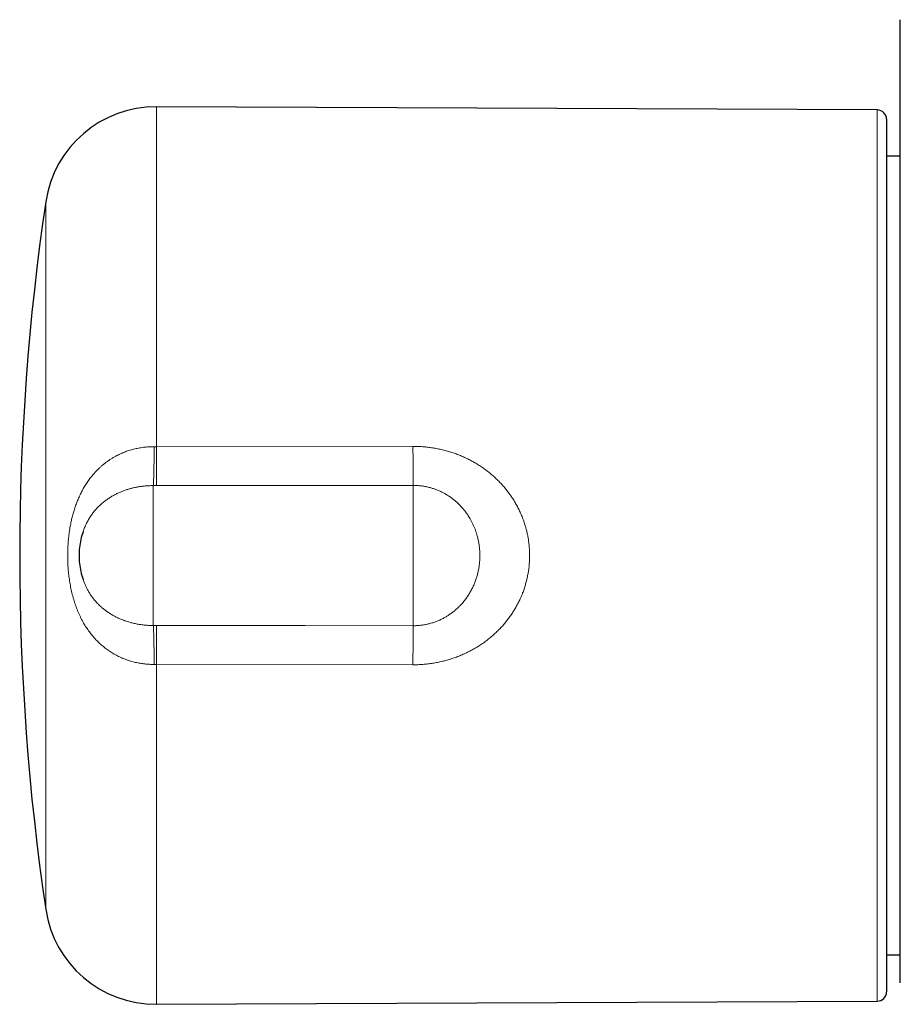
# Model space of a CAD drawing. Header units: millimetres. Extents: x 8 to 818, y 12 to 393.
# Tile 1 of 15: x 270 to 318, y 176 to 229. Entities that reach past the tile are written whole.
import ezdxf

# ---------------------------------------------------------------- set-up
doc = ezdxf.new("R2010")
doc.units = ezdxf.units.MM

msp = doc.modelspace()

# ---------------------------------------------------------------- linework, layer by layer
at = {"color": 7, "linetype": 'Continuous', "lineweight": 30}
for p, q in [((316.42, 224.51), (277.582, 224.679)), ((316.917, 224.01), (316.917, 200.508)), ((317.66, 222.022), (316.917, 222.022)), ((273.631, 201.795), (273.63, 201.793)), ((316.917, 200.508), (316.917, 177.006)), ((273.63, 199.224), (273.632, 199.219)), ((316.917, 178.993), (317.66, 178.993)), ((277.582, 176.336), (316.42, 176.506))]:
    msp.add_line(p, q, dxfattribs=at)
at = {"color": 252, "linetype": 'Continuous', "lineweight": 0}
for p, q in [((277.582, 224.679), (277.582, 206.37)), ((316.42, 176.506), (316.42, 224.51)), ((271.621, 181.457), (271.621, 219.559)), ((277.464, 206.371), (277.582, 206.37)), ((277.582, 206.37), (291.404, 206.39)), ((277.417, 196.742), (277.417, 204.274)), ((277.595, 204.273), (277.417, 204.274)), ((291.417, 196.728), (291.417, 204.287)), ((277.417, 196.742), (277.595, 196.742)), ((277.582, 194.645), (277.464, 194.645)), ((291.404, 194.625), (277.582, 194.645)), ((277.582, 194.645), (277.582, 176.336))]:
    msp.add_line(p, q, dxfattribs=at)
at = {"color": 252, "linetype": 'Continuous', "lineweight": 0, "flags": 128}
for points in [[(291.417, 204.287), (283.417, 204.279), (277.595, 204.273)], [(277.595, 196.742), (285.595, 196.734), (291.417, 196.728)]]:
    msp.add_lwpolyline(points, dxfattribs=at)
at = {"color": 7, "linetype": 'Continuous', "lineweight": 30}
for centre, radius, start, end in [((277.556, 218.679), 6, 89.75, 171.5732), ((316.417, 224.01), 0.5, 0, 89.75), ((400.217, 200.508), 130, 171.57319, 188.42681), ((277.417, 200.508), 4, 161.2592, 198.7231), ((277.556, 182.336), 6, 188.4268, 270.25), ((316.417, 177.006), 0.5, 270.25, 360)]:
    msp.add_arc(centre, radius, start, end, dxfattribs=at)
at = {"color": 252, "linetype": 'Continuous', "lineweight": 0}
for centre, radius, start, end in [((215.441, 206.689), 62.024, 357.76793, 359.70554), ((499.104, 206.705), 221.522, 180.08654, 180.62886), ((507.89, 206.686), 216.485, 180.07841, 180.63494), ((215.441, 194.326), 62.024, 0.29445, 2.23206), ((496.576, 194.326), 218.994, 179.36801, 179.91659), ((507.879, 194.329), 216.475, 179.36504, 179.9216)]:
    msp.add_arc(centre, radius, start, end, dxfattribs=at)
at = {"color": 7, "linetype": 'Continuous', "lineweight": 30}
msp.add_open_spline([(317.66, 177.492), (317.66, 177.491), (317.66, 177.49), (317.66, 177.499), (317.66, 177.519), (317.66, 177.553), (317.66, 177.6), (317.66, 177.658), (317.66, 177.728), (317.66, 177.808), (317.66, 177.898), (317.66, 177.998), (317.66, 178.11), (317.66, 178.232), (317.66, 178.365), (317.66, 178.509), (317.66, 178.664), (317.66, 178.829), (317.66, 179.008), (317.66, 179.201), (317.66, 179.409), (317.66, 179.629), (317.66, 179.86), (317.66, 180.098), (317.66, 180.342), (317.66, 180.592), (317.66, 180.852), (317.66, 181.121), (317.66, 181.4), (317.66, 181.688), (317.66, 181.985), (317.66, 182.291), (317.66, 182.606), (317.66, 182.936), (317.66, 183.28), (317.66, 183.638), (317.66, 184.006), (317.66, 184.383), (317.66, 184.763), (317.66, 185.145), (317.66, 185.528), (317.66, 185.918), (317.66, 186.316), (317.66, 186.721), (317.66, 187.132), (317.66, 187.55), (317.66, 187.974), (317.66, 188.404), (317.66, 188.848), (317.66, 189.305), (317.66, 189.775), (317.66, 190.252), (317.66, 190.734), (317.66, 191.213), (317.66, 191.69), (317.66, 192.163), (317.66, 192.641), (317.66, 193.122), (317.66, 193.607), (317.66, 194.095), (317.66, 194.587), (317.66, 195.082), (317.66, 195.579), (317.66, 196.087), (317.66, 196.606), (317.66, 197.136), (317.66, 197.668), (317.66, 198.201), (317.66, 198.734), (317.66, 199.268), (317.66, 199.801), (317.66, 200.335), (317.66, 200.833), (317.66, 201.295), (317.66, 201.721), (317.66, 202.147), (317.66, 202.573), (317.66, 203.218), (317.66, 204.082), (317.66, 205.335), (317.66, 206.758), (317.66, 208.351), (317.66, 209.943), (317.66, 211.427), (317.66, 212.804), (317.66, 214.074), (317.66, 215.344), (317.66, 216.612), (317.66, 217.906), (317.66, 219.225), (317.66, 220.57), (317.66, 221.913), (317.66, 223.255), (317.66, 224.548), (317.66, 225.792), (317.66, 226.986), (317.66, 228.179), (317.66, 228.974), (317.66, 229.371)], degree=3, knots=[0, 0, 0, 0, 0.002212, 0.010001, 0.018192, 0.026387, 0.034583, 0.042777, 0.050968, 0.05875, 0.066534, 0.074318, 0.082102, 0.089884, 0.097665, 0.105449, 0.113235, 0.121019, 0.1288, 0.13698, 0.145163, 0.153348, 0.161531, 0.169711, 0.177495, 0.185283, 0.193072, 0.200859, 0.208644, 0.216429, 0.224217, 0.232006, 0.239793, 0.247579, 0.25576, 0.263945, 0.272131, 0.280316, 0.288497, 0.296297, 0.3041, 0.311904, 0.319706, 0.327506, 0.335306, 0.343109, 0.350912, 0.358715, 0.366514, 0.374714, 0.382917, 0.391121, 0.399323, 0.407523, 0.415335, 0.42315, 0.430967, 0.438782, 0.446594, 0.454406, 0.462221, 0.470038, 0.477853, 0.485665, 0.493883, 0.502105, 0.510327, 0.518548, 0.526766, 0.53494, 0.543117, 0.551293, 0.559467, 0.566001, 0.572536, 0.579072, 0.585609, 0.592145, 0.608778, 0.625411, 0.649905, 0.6744, 0.698896, 0.72339, 0.742985, 0.762581, 0.782177, 0.801773, 0.821369, 0.842205, 0.863043, 0.88388, 0.904718, 0.925555, 0.944166, 0.962777, 0.981389, 1, 1, 1, 1], dxfattribs=at)
at = {"color": 252, "linetype": 'Continuous', "lineweight": 0}
for points, knots in [([(277.464, 194.645), (277.421, 194.645), (277.336, 194.645), (277.209, 194.649), (277.082, 194.657), (276.955, 194.669), (276.828, 194.685), (276.702, 194.704), (276.576, 194.727), (276.451, 194.754), (276.327, 194.785), (276.203, 194.819), (276.081, 194.858), (275.959, 194.9), (275.839, 194.945), (275.719, 194.995), (275.601, 195.049), (275.484, 195.106), (275.37, 195.166), (275.257, 195.23), (275.147, 195.298), (275.038, 195.369), (274.932, 195.443), (274.828, 195.52), (274.727, 195.601), (274.626, 195.686), (274.525, 195.777), (274.424, 195.873), (274.327, 195.973), (274.233, 196.076), (274.142, 196.181), (274.054, 196.29), (273.969, 196.401), (273.887, 196.516), (273.809, 196.632), (273.733, 196.752), (273.661, 196.873), (273.59, 197.001), (273.519, 197.137), (273.45, 197.279), (273.385, 197.424), (273.324, 197.571), (273.266, 197.72), (273.212, 197.871), (273.162, 198.024), (273.115, 198.179), (273.071, 198.336), (273.031, 198.494), (272.995, 198.653), (272.961, 198.814), (272.932, 198.975), (272.905, 199.136), (272.882, 199.299), (272.861, 199.461), (272.844, 199.625), (272.83, 199.789), (272.818, 199.953), (272.81, 200.117), (272.805, 200.281), (272.802, 200.446), (272.802, 200.612), (272.806, 200.778), (272.812, 200.943), (272.821, 201.108), (272.833, 201.274), (272.849, 201.438), (272.867, 201.601), (272.888, 201.764), (272.912, 201.926), (272.945, 202.117), (272.988, 202.336), (273.045, 202.583), (273.111, 202.826), (273.185, 203.066), (273.268, 203.303), (273.361, 203.538), (273.465, 203.771), (273.562, 203.963), (273.645, 204.113), (273.709, 204.224), (273.777, 204.334), (273.848, 204.443), (273.922, 204.549), (273.999, 204.654), (274.079, 204.757), (274.167, 204.865), (274.265, 204.976), (274.374, 205.091), (274.486, 205.202), (274.603, 205.309), (274.724, 205.413), (274.849, 205.512), (274.979, 205.606), (275.112, 205.696), (275.25, 205.781), (275.381, 205.856), (275.505, 205.92), (275.62, 205.976), (275.738, 206.029), (275.858, 206.078), (275.98, 206.123), (276.104, 206.165), (276.229, 206.204), (276.357, 206.238), (276.485, 206.269), (276.616, 206.296), (276.747, 206.319), (276.883, 206.338), (277.024, 206.353), (277.17, 206.364), (277.317, 206.371), (277.415, 206.371), (277.464, 206.371)], [0, 0, 0, 0, 0.007401, 0.014802, 0.022235, 0.029668, 0.037136, 0.044603, 0.052102, 0.059602, 0.067135, 0.074669, 0.082234, 0.0898, 0.097486, 0.10518, 0.112902, 0.120625, 0.128379, 0.136132, 0.143917, 0.151702, 0.159517, 0.167331, 0.175171, 0.183018, 0.191454, 0.199897, 0.208368, 0.216838, 0.225339, 0.23384, 0.242369, 0.250897, 0.259452, 0.268008, 0.276585, 0.285168, 0.2947, 0.304241, 0.313807, 0.323373, 0.332969, 0.342564, 0.352185, 0.361807, 0.371454, 0.381102, 0.39077, 0.400445, 0.410064, 0.41969, 0.429286, 0.438883, 0.448501, 0.45812, 0.467681, 0.477242, 0.486823, 0.496405, 0.506065, 0.515731, 0.525366, 0.535002, 0.544659, 0.554316, 0.563915, 0.573515, 0.583137, 0.592758, 0.607661, 0.622587, 0.637536, 0.65251, 0.66751, 0.682537, 0.698014, 0.713574, 0.721372, 0.72917, 0.737037, 0.744904, 0.752792, 0.760679, 0.768611, 0.776549, 0.786127, 0.795716, 0.805325, 0.814935, 0.824593, 0.834251, 0.84393, 0.853608, 0.863344, 0.87308, 0.88073, 0.88838, 0.89606, 0.903741, 0.911456, 0.919172, 0.92692, 0.934669, 0.942455, 0.950242, 0.958064, 0.965886, 0.97439, 0.982895, 0.991447, 1, 1, 1, 1]), ([(291.404, 206.39), (291.471, 206.389), (291.604, 206.388), (291.827, 206.379), (292.072, 206.36), (292.338, 206.328), (292.604, 206.286), (292.868, 206.234), (293.13, 206.17), (293.382, 206.099), (293.621, 206.02), (293.85, 205.936), (294.076, 205.843), (294.299, 205.741), (294.518, 205.63), (294.733, 205.511), (294.944, 205.384), (295.148, 205.249), (295.345, 205.108), (295.534, 204.96), (295.718, 204.804), (295.897, 204.641), (296.068, 204.47), (296.234, 204.293), (296.392, 204.108), (296.533, 203.928), (296.657, 203.757), (296.779, 203.576), (296.906, 203.372), (297.034, 203.143), (297.152, 202.907), (297.259, 202.665), (297.355, 202.417), (297.433, 202.185), (297.495, 201.972), (297.544, 201.778), (297.586, 201.581), (297.621, 201.383), (297.649, 201.183), (297.67, 200.981), (297.683, 200.779), (297.689, 200.575), (297.688, 200.371), (297.68, 200.177), (297.666, 199.994), (297.645, 199.803), (297.615, 199.594), (297.573, 199.368), (297.521, 199.144), (297.461, 198.923), (297.392, 198.705), (297.321, 198.508), (297.25, 198.332), (297.173, 198.156), (297.081, 197.965), (296.972, 197.759), (296.854, 197.557), (296.728, 197.36), (296.593, 197.168), (296.451, 196.981), (296.301, 196.8), (296.143, 196.624), (295.972, 196.448), (295.787, 196.272), (295.586, 196.097), (295.377, 195.932), (295.16, 195.775), (294.937, 195.627), (294.707, 195.488), (294.47, 195.36), (294.231, 195.242), (293.989, 195.135), (293.745, 195.039), (293.497, 194.953), (293.245, 194.876), (292.99, 194.81), (292.731, 194.753), (292.47, 194.707), (292.207, 194.67), (291.941, 194.644), (291.673, 194.628), (291.494, 194.626), (291.404, 194.625)], [0, 0, 0, 0, 0.010423, 0.020846, 0.034816, 0.048792, 0.062762, 0.076834, 0.090912, 0.104983, 0.117692, 0.130401, 0.143216, 0.156041, 0.168865, 0.18168, 0.194617, 0.207553, 0.220114, 0.232675, 0.245348, 0.258032, 0.270715, 0.283389, 0.296193, 0.308996, 0.31924, 0.329483, 0.343231, 0.356985, 0.370732, 0.38461, 0.398496, 0.412374, 0.422802, 0.43323, 0.443736, 0.454249, 0.464762, 0.475268, 0.485887, 0.496513, 0.50714, 0.517759, 0.526767, 0.535776, 0.547775, 0.559779, 0.571778, 0.583705, 0.595637, 0.607564, 0.616499, 0.625433, 0.63762, 0.649811, 0.661998, 0.674276, 0.686559, 0.698837, 0.711205, 0.723578, 0.735946, 0.749872, 0.763798, 0.777785, 0.791771, 0.805822, 0.819872, 0.833981, 0.848091, 0.861761, 0.87543, 0.889152, 0.902874, 0.916651, 0.930429, 0.944258, 0.958087, 0.972047, 0.986006, 1, 1, 1, 1]), ([(277.417, 204.274), (277.376, 204.274), (277.292, 204.273), (277.167, 204.269), (277.042, 204.262), (276.895, 204.249), (276.728, 204.228), (276.541, 204.197), (276.356, 204.159), (276.172, 204.113), (275.992, 204.059), (275.814, 203.997), (275.636, 203.926), (275.457, 203.844), (275.277, 203.751), (275.129, 203.664), (275.012, 203.589), (274.924, 203.529), (274.838, 203.466), (274.753, 203.4), (274.669, 203.331), (274.587, 203.26), (274.508, 203.186), (274.432, 203.11), (274.358, 203.032), (274.286, 202.951), (274.216, 202.866), (274.147, 202.779), (274.082, 202.689), (274.019, 202.597), (273.959, 202.501), (273.9, 202.402), (273.844, 202.298), (273.79, 202.19), (273.74, 202.08), (273.693, 201.966), (273.656, 201.872), (273.637, 201.814), (273.631, 201.795)], [0, 0, 0, 0, 0.024774, 0.049549, 0.074428, 0.099307, 0.137035, 0.174854, 0.212766, 0.25077, 0.288866, 0.327056, 0.365338, 0.40647, 0.448812, 0.491278, 0.513685, 0.536093, 0.558573, 0.581053, 0.604159, 0.627285, 0.65016, 0.673035, 0.695988, 0.71894, 0.742469, 0.765998, 0.789614, 0.813229, 0.837235, 0.861265, 0.886481, 0.911697, 0.937036, 0.962374, 0.987981, 1, 1, 1, 1]), ([(291.417, 196.728), (291.456, 196.729), (291.532, 196.729), (291.647, 196.735), (291.762, 196.744), (291.905, 196.761), (292.076, 196.788), (292.273, 196.832), (292.468, 196.888), (292.66, 196.955), (292.848, 197.033), (293.025, 197.119), (293.19, 197.211), (293.343, 197.308), (293.492, 197.412), (293.636, 197.524), (293.774, 197.643), (293.906, 197.77), (294.039, 197.911), (294.172, 198.068), (294.302, 198.241), (294.422, 198.423), (294.532, 198.611), (294.632, 198.807), (294.72, 199.007), (294.796, 199.212), (294.861, 199.421), (294.914, 199.633), (294.956, 199.849), (294.986, 200.068), (295.004, 200.286), (295.01, 200.503), (295.005, 200.719), (294.988, 200.934), (294.959, 201.148), (294.919, 201.362), (294.871, 201.556), (294.819, 201.73), (294.766, 201.886), (294.706, 202.04), (294.639, 202.191), (294.566, 202.34), (294.492, 202.473), (294.421, 202.592), (294.341, 202.717), (294.242, 202.857), (294.121, 203.01), (293.992, 203.156), (293.855, 203.296), (293.71, 203.429), (293.56, 203.553), (293.405, 203.666), (293.246, 203.77), (293.081, 203.866), (292.91, 203.953), (292.733, 204.031), (292.553, 204.099), (292.37, 204.157), (292.184, 204.204), (291.996, 204.241), (291.804, 204.268), (291.611, 204.284), (291.482, 204.286), (291.417, 204.287)], [0, 0, 0, 0, 0.009863, 0.019727, 0.029637, 0.039547, 0.0569, 0.074253, 0.09173, 0.109208, 0.126809, 0.144411, 0.16007, 0.175729, 0.191471, 0.207213, 0.223036, 0.238859, 0.254743, 0.273431, 0.292214, 0.310997, 0.329906, 0.348816, 0.367819, 0.386561, 0.405392, 0.424224, 0.443176, 0.462127, 0.48117, 0.499605, 0.518124, 0.536642, 0.555274, 0.573906, 0.592625, 0.606822, 0.621025, 0.635221, 0.649536, 0.663858, 0.678173, 0.688981, 0.699788, 0.716626, 0.733464, 0.750396, 0.767327, 0.784356, 0.801385, 0.817809, 0.834245, 0.850668, 0.867315, 0.883974, 0.90062, 0.917076, 0.933532, 0.950094, 0.966656, 0.983328, 1, 1, 1, 1]), ([(273.632, 199.219), (273.644, 199.183), (273.675, 199.09), (273.736, 198.943), (273.812, 198.778), (273.899, 198.615), (273.994, 198.456), (274.096, 198.304), (274.204, 198.161), (274.318, 198.027), (274.438, 197.898), (274.565, 197.774), (274.699, 197.657), (274.84, 197.547), (274.992, 197.438), (275.157, 197.333), (275.335, 197.233), (275.522, 197.14), (275.717, 197.056), (275.885, 196.993), (276.023, 196.948), (276.16, 196.907), (276.332, 196.862), (276.54, 196.818), (276.753, 196.783), (276.971, 196.758), (277.156, 196.746), (277.305, 196.742), (277.38, 196.742), (277.417, 196.742)], [0, 0, 0, 0, 0.023246, 0.060517, 0.098885, 0.13736, 0.176797, 0.216341, 0.253728, 0.291201, 0.32876, 0.366405, 0.404135, 0.441952, 0.479855, 0.522011, 0.564708, 0.607533, 0.651347, 0.695301, 0.717561, 0.73984, 0.782011, 0.824729, 0.86758, 0.911427, 0.955418, 0.977699, 1, 1, 1, 1])]:
    msp.add_open_spline(points, degree=3, knots=knots, dxfattribs=at)

doc.saveas('drawing.dxf')
